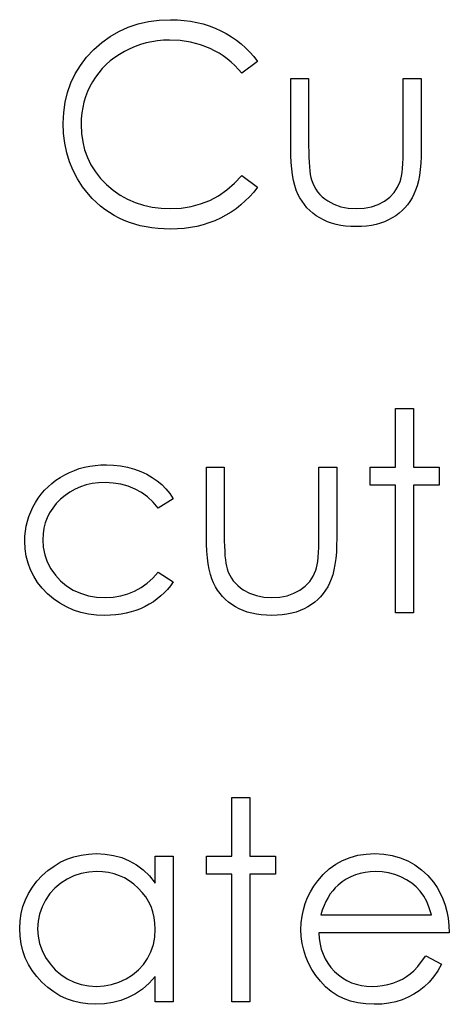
# Model space of a CAD drawing. Header units: inches. Extents: x 370 to 474, y 80 to 168.
# Tile 105 of 170: x 429.127 to 429.424, y 87.224 to 87.905. Entities that reach past the tile are written whole.
import ezdxf

# ---------------------------------------------------------------- set-up
doc = ezdxf.new("R2010")
doc.units = ezdxf.units.IN
doc.header["$LTSCALE"] = 0.5
doc.header["$MEASUREMENT"] = 0

msp = doc.modelspace()

# ---------------------------------------------------------------- linework, layer by layer
at = {"color": 7, "linetype": 'Continuous'}
for p, q in [((429.20863, 87.90253), (429.21575, 87.90413)), ((429.21575, 87.90413), (429.22323, 87.90509)), ((429.22323, 87.90509), (429.23102, 87.90543)), ((429.23102, 87.90543), (429.23102, 87.90543)), ((429.23102, 87.90543), (429.23577, 87.90531)), ((429.23577, 87.90531), (429.2404, 87.90496)), ((429.2404, 87.90496), (429.2449, 87.90435)), ((429.2449, 87.90435), (429.24929, 87.90352)), ((429.24929, 87.90352), (429.25357, 87.90247)), ((429.18925, 87.8938), (429.19538, 87.89734)), ((429.19538, 87.89734), (429.20184, 87.90026)), ((429.20184, 87.90026), (429.20863, 87.90253)), ((429.25357, 87.90247), (429.25774, 87.90115)), ((429.25774, 87.90115), (429.2618, 87.8996)), ((429.2618, 87.8996), (429.26571, 87.89783)), ((429.26571, 87.89783), (429.2695, 87.89585)), ((429.17802, 87.88475), (429.18348, 87.88961)), ((429.18348, 87.88961), (429.18925, 87.8938)), ((429.21412, 87.88933), (429.21026, 87.88823)), ((429.21802, 87.89019), (429.21412, 87.88933)), ((429.22202, 87.8908), (429.21802, 87.89019)), ((429.2261, 87.89118), (429.22202, 87.8908)), ((429.23024, 87.89129), (429.2261, 87.89118)), ((429.23775, 87.89093), (429.23024, 87.89129)), ((429.23024, 87.89129), (429.23024, 87.89129)), ((429.24493, 87.88983), (429.23775, 87.89093)), ((429.2518, 87.88801), (429.24493, 87.88983)), ((429.2695, 87.89585), (429.27311, 87.89367)), ((429.27311, 87.89367), (429.27656, 87.89129)), ((429.27656, 87.89129), (429.27982, 87.88875)), ((429.17305, 87.87942), (429.17802, 87.88475)), ((429.19922, 87.88348), (429.19574, 87.88144)), ((429.20283, 87.8853), (429.19922, 87.88348)), ((429.20651, 87.8869), (429.20283, 87.8853)), ((429.21026, 87.88823), (429.20651, 87.8869)), ((429.25837, 87.88544), (429.2518, 87.88801)), ((429.26152, 87.88389), (429.25837, 87.88544)), ((429.26456, 87.88218), (429.26152, 87.88389)), ((429.27982, 87.88875), (429.28291, 87.88599)), ((429.28291, 87.88599), (429.28584, 87.88307)), ((429.28584, 87.88307), (429.28857, 87.87992)), ((429.16877, 87.87382), (429.17305, 87.87942)), ((429.18942, 87.87686), (429.18655, 87.87432)), ((429.19248, 87.87923), (429.18942, 87.87686)), ((429.19574, 87.88144), (429.19248, 87.87923)), ((429.26745, 87.88031), (429.26456, 87.88218)), ((429.27027, 87.87826), (429.26745, 87.88031)), ((429.27295, 87.87603), (429.27027, 87.87826)), ((429.27551, 87.87363), (429.27295, 87.87603)), ((429.29114, 87.87661), (429.28032, 87.86833)), ((429.28857, 87.87992), (429.29114, 87.87661)), ((429.16513, 87.86788), (429.16877, 87.87382)), ((429.18141, 87.86874), (429.17915, 87.86568)), ((429.18387, 87.87161), (429.18141, 87.86874)), ((429.18655, 87.87432), (429.18387, 87.87161)), ((429.27797, 87.87106), (429.27551, 87.87363)), ((429.28032, 87.86833), (429.27797, 87.87106)), ((429.16218, 87.86167), (429.16513, 87.86788)), ((429.17708, 87.86247), (429.17523, 87.85913)), ((429.17915, 87.86568), (429.17708, 87.86247)), ((429.28032, 87.86833), (429.28032, 87.86833)), ((429.3141, 87.86479), (429.32647, 87.86479)), ((429.3141, 87.81668), (429.3141, 87.86479)), ((429.32647, 87.86479), (429.32647, 87.86479)), ((429.32647, 87.86479), (429.32647, 87.81809)), ((429.39183, 87.81809), (429.39183, 87.86479)), ((429.39183, 87.86479), (429.39183, 87.86479)), ((429.39183, 87.86479), (429.4042, 87.86479)), ((429.4042, 87.86479), (429.4042, 87.86479)), ((429.4042, 87.86479), (429.4042, 87.81577)), ((429.1582, 87.84834), (429.15986, 87.85516)), ((429.15986, 87.85516), (429.16218, 87.86167)), ((429.17366, 87.85568), (429.17231, 87.85215)), ((429.17523, 87.85913), (429.17366, 87.85568)), ((429.15721, 87.84122), (429.1582, 87.84834)), ((429.1712, 87.84848), (429.17035, 87.84473)), ((429.17231, 87.85215), (429.1712, 87.84848)), ((429.17035, 87.84473), (429.16974, 87.84089)), ((429.15688, 87.83379), (429.15721, 87.84122)), ((429.16935, 87.83691), (429.16924, 87.83286)), ((429.16974, 87.84089), (429.16935, 87.83691)), ((429.15715, 87.82673), (429.15688, 87.83379)), ((429.15688, 87.83379), (429.15688, 87.83379)), ((429.16924, 87.83286), (429.16924, 87.83286)), ((429.16924, 87.83286), (429.16952, 87.82676)), ((429.15798, 87.81994), (429.15715, 87.82673)), ((429.16952, 87.82676), (429.17035, 87.82093)), ((429.15933, 87.8134), (429.15798, 87.81994)), ((429.17035, 87.82093), (429.1717, 87.81536)), ((429.1717, 87.81536), (429.17363, 87.81006)), ((429.31419, 87.81152), (429.3141, 87.81668)), ((429.3141, 87.81668), (429.3141, 87.81668)), ((429.32647, 87.81809), (429.32647, 87.81809)), ((429.32647, 87.81809), (429.3265, 87.81398)), ((429.39181, 87.81362), (429.39183, 87.81809)), ((429.39183, 87.81809), (429.39183, 87.81809)), ((429.4042, 87.81577), (429.40412, 87.81077)), ((429.4042, 87.81577), (429.4042, 87.81577)), ((429.16124, 87.80713), (429.15933, 87.8134)), ((429.17363, 87.81006), (429.17609, 87.80498)), ((429.31441, 87.80669), (429.31419, 87.81152)), ((429.3265, 87.81398), (429.32658, 87.81022)), ((429.32658, 87.81022), (429.32675, 87.80677)), ((429.39156, 87.80586), (429.3917, 87.80953)), ((429.3917, 87.80953), (429.39181, 87.81362)), ((429.40412, 87.81077), (429.4039, 87.80608)), ((429.16369, 87.80111), (429.16124, 87.80713)), ((429.1667, 87.79537), (429.16369, 87.80111)), ((429.17609, 87.80498), (429.17912, 87.80017)), ((429.31479, 87.80222), (429.31441, 87.80669)), ((429.31535, 87.79805), (429.31479, 87.80222)), ((429.32675, 87.80677), (429.32697, 87.80365)), ((429.32697, 87.80365), (429.32724, 87.80089)), ((429.32724, 87.80089), (429.32757, 87.79843)), ((429.39103, 87.7997), (429.39134, 87.80258)), ((429.39134, 87.80258), (429.39156, 87.80586)), ((429.40351, 87.80169), (429.40296, 87.79766)), ((429.4039, 87.80608), (429.40351, 87.80169)), ((429.17026, 87.78988), (429.1667, 87.79537)), ((429.17912, 87.80017), (429.18268, 87.79562)), ((429.18268, 87.79562), (429.1868, 87.79134)), ((429.27521, 87.79228), (429.28032, 87.79766)), ((429.28032, 87.79766), (429.28032, 87.79766)), ((429.28032, 87.79766), (429.29114, 87.78946)), ((429.31604, 87.79424), (429.31535, 87.79805)), ((429.31689, 87.79073), (429.31604, 87.79424)), ((429.32757, 87.79843), (429.32796, 87.79634)), ((429.32796, 87.79634), (429.32843, 87.79454)), ((429.32843, 87.79454), (429.32843, 87.79454)), ((429.32843, 87.79454), (429.32926, 87.79231)), ((429.38979, 87.79355), (429.39026, 87.79521)), ((429.39026, 87.79521), (429.39067, 87.79725)), ((429.39067, 87.79725), (429.39103, 87.7997)), ((429.40227, 87.79391), (429.40141, 87.79051)), ((429.40296, 87.79766), (429.40227, 87.79391)), ((429.17435, 87.78466), (429.17026, 87.78988)), ((429.1868, 87.79134), (429.19132, 87.78745)), ((429.19132, 87.78745), (429.19615, 87.78405)), ((429.26411, 87.78367), (429.26983, 87.78761)), ((429.26983, 87.78761), (429.27521, 87.79228)), ((429.29114, 87.78946), (429.28849, 87.78612)), ((429.29114, 87.78946), (429.29114, 87.78946)), ((429.31791, 87.78759), (429.31689, 87.79073)), ((429.31907, 87.78477), (429.31791, 87.78759)), ((429.32926, 87.79231), (429.33022, 87.79018)), ((429.33022, 87.79018), (429.33138, 87.78819)), ((429.33138, 87.78819), (429.33268, 87.78632)), ((429.38551, 87.7859), (429.38797, 87.78952)), ((429.38797, 87.78952), (429.38979, 87.79355)), ((429.38979, 87.79355), (429.38979, 87.79355)), ((429.40039, 87.78742), (429.39923, 87.78463)), ((429.40141, 87.79051), (429.40039, 87.78742)), ((429.177, 87.78173), (429.17435, 87.78466)), ((429.17435, 87.78466), (429.17435, 87.78466)), ((429.17979, 87.779), (429.177, 87.78173)), ((429.19615, 87.78405), (429.20126, 87.78121)), ((429.20126, 87.78121), (429.20664, 87.77886)), ((429.2518, 87.77793), (429.25812, 87.78044)), ((429.25812, 87.78044), (429.26411, 87.78367)), ((429.28567, 87.78295), (429.28272, 87.78)), ((429.28849, 87.78612), (429.28567, 87.78295)), ((429.3204, 87.7822), (429.31907, 87.78477)), ((429.32189, 87.77978), (429.3204, 87.7822)), ((429.33268, 87.78632), (429.33417, 87.78455)), ((429.33417, 87.78455), (429.33583, 87.78292)), ((429.33583, 87.78292), (429.33762, 87.7814)), ((429.33762, 87.7814), (429.33961, 87.78002)), ((429.37878, 87.77989), (429.38245, 87.78267)), ((429.38245, 87.78267), (429.38551, 87.7859)), ((429.39791, 87.78209), (429.39644, 87.77969)), ((429.39923, 87.78463), (429.39791, 87.78209)), ((429.18268, 87.77646), (429.17979, 87.779)), ((429.18569, 87.77412), (429.18268, 87.77646)), ((429.18884, 87.77196), (429.18569, 87.77412)), ((429.20664, 87.77886), (429.21233, 87.77704)), ((429.21233, 87.77704), (429.21829, 87.77575)), ((429.21829, 87.77575), (429.22456, 87.77494)), ((429.22456, 87.77494), (429.2311, 87.7747)), ((429.2311, 87.7747), (429.2383, 87.77506)), ((429.2311, 87.7747), (429.2311, 87.7747)), ((429.2383, 87.77506), (429.24521, 87.77613)), ((429.24521, 87.77613), (429.2518, 87.77793)), ((429.27631, 87.77464), (429.27286, 87.77227)), ((429.2796, 87.77724), (429.27631, 87.77464)), ((429.28272, 87.78), (429.2796, 87.77724)), ((429.32352, 87.77748), (429.32189, 87.77978)), ((429.32531, 87.77533), (429.32352, 87.77748)), ((429.32727, 87.77334), (429.32531, 87.77533)), ((429.33961, 87.78002), (429.34394, 87.7777)), ((429.34394, 87.7777), (429.34869, 87.77602)), ((429.34869, 87.77602), (429.35382, 87.77503)), ((429.35382, 87.77503), (429.35935, 87.7747)), ((429.35935, 87.7747), (429.36487, 87.77503)), ((429.35935, 87.7747), (429.35935, 87.7747)), ((429.36487, 87.77503), (429.36994, 87.77599)), ((429.36994, 87.77599), (429.37458, 87.77762)), ((429.37458, 87.77762), (429.37878, 87.77989)), ((429.39302, 87.7753), (429.39106, 87.77332)), ((429.39479, 87.77743), (429.39302, 87.7753)), ((429.39644, 87.77969), (429.39479, 87.77743)), ((429.1921, 87.76998), (429.18884, 87.77196)), ((429.19546, 87.76818), (429.1921, 87.76998)), ((429.19897, 87.76658), (429.19546, 87.76818)), ((429.20259, 87.76517), (429.19897, 87.76658)), ((429.26549, 87.7681), (429.2616, 87.76633)), ((429.26925, 87.77009), (429.26549, 87.7681)), ((429.27286, 87.77227), (429.26925, 87.77009)), ((429.3294, 87.77149), (429.32727, 87.77334)), ((429.33169, 87.76978), (429.3294, 87.77149)), ((429.33412, 87.76824), (429.33169, 87.76978)), ((429.33671, 87.76686), (429.33412, 87.76824)), ((429.33947, 87.76564), (429.33671, 87.76686)), ((429.3817, 87.76686), (429.37897, 87.76564)), ((429.38427, 87.76824), (429.3817, 87.76686)), ((429.3867, 87.76978), (429.38427, 87.76824)), ((429.38896, 87.77149), (429.3867, 87.76978)), ((429.39106, 87.77332), (429.38896, 87.77149)), ((429.20631, 87.76396), (429.20259, 87.76517)), ((429.21015, 87.76291), (429.20631, 87.76396)), ((429.21412, 87.76208), (429.21015, 87.76291)), ((429.21821, 87.76142), (429.21412, 87.76208)), ((429.22241, 87.76095), (429.21821, 87.76142)), ((429.22674, 87.76065), (429.22241, 87.76095)), ((429.23118, 87.76056), (429.22674, 87.76065)), ((429.23588, 87.76067), (429.23118, 87.76056)), ((429.23118, 87.76056), (429.23118, 87.76056)), ((429.24043, 87.76103), (429.23588, 87.76067)), ((429.2449, 87.76161), (429.24043, 87.76103)), ((429.24924, 87.76244), (429.2449, 87.76161)), ((429.25349, 87.76352), (429.24924, 87.76244)), ((429.2576, 87.76481), (429.25349, 87.76352)), ((429.2616, 87.76633), (429.2576, 87.76481)), ((429.34237, 87.76465), (429.33947, 87.76564)), ((429.34543, 87.76382), (429.34237, 87.76465)), ((429.34866, 87.76316), (429.34543, 87.76382)), ((429.35203, 87.76269), (429.34866, 87.76316)), ((429.35556, 87.76241), (429.35203, 87.76269)), ((429.35923, 87.76233), (429.35556, 87.76241)), ((429.36293, 87.76241), (429.35923, 87.76233)), ((429.35923, 87.76233), (429.35923, 87.76233)), ((429.36644, 87.76269), (429.36293, 87.76241)), ((429.36981, 87.76316), (429.36644, 87.76269)), ((429.37304, 87.76382), (429.36981, 87.76316)), ((429.37607, 87.76465), (429.37304, 87.76382)), ((429.37897, 87.76564), (429.37607, 87.76465)), ((429.38653, 87.6364), (429.3989, 87.6364)), ((429.38653, 87.59576), (429.38653, 87.6364)), ((429.3989, 87.6364), (429.3989, 87.6364)), ((429.3989, 87.6364), (429.3989, 87.59576)), ((429.17159, 87.59579), (429.17523, 87.59656)), ((429.17523, 87.59656), (429.17896, 87.59709)), ((429.17896, 87.59709), (429.18279, 87.59742)), ((429.18279, 87.59742), (429.18674, 87.59753)), ((429.18674, 87.59753), (429.18674, 87.59753)), ((429.18674, 87.59753), (429.19168, 87.59734)), ((429.19168, 87.59734), (429.19657, 87.59676)), ((429.19657, 87.59676), (429.20134, 87.59582)), ((429.15483, 87.58878), (429.15795, 87.5906)), ((429.15795, 87.5906), (429.16121, 87.59223)), ((429.16121, 87.59223), (429.16458, 87.59364)), ((429.16458, 87.59364), (429.16803, 87.59483)), ((429.16803, 87.59483), (429.17159, 87.59579)), ((429.20134, 87.59582), (429.20604, 87.59447)), ((429.20604, 87.59447), (429.21051, 87.59281)), ((429.21051, 87.59281), (429.21465, 87.59093)), ((429.21465, 87.59093), (429.2184, 87.58881)), ((429.25581, 87.59576), (429.26817, 87.59576)), ((429.25581, 87.54765), (429.25581, 87.59576)), ((429.26817, 87.59576), (429.26817, 87.59576)), ((429.26817, 87.59576), (429.26817, 87.54906)), ((429.33354, 87.54906), (429.33354, 87.59576)), ((429.33354, 87.59576), (429.33354, 87.59576)), ((429.33354, 87.59576), (429.3459, 87.59576)), ((429.3459, 87.59576), (429.3459, 87.59576)), ((429.3459, 87.59576), (429.3459, 87.54674)), ((429.36887, 87.5834), (429.36887, 87.59576)), ((429.36887, 87.59576), (429.36887, 87.59576)), ((429.36887, 87.59576), (429.38653, 87.59576)), ((429.38653, 87.59576), (429.38653, 87.59576)), ((429.3989, 87.59576), (429.3989, 87.59576)), ((429.3989, 87.59576), (429.41657, 87.59576)), ((429.41657, 87.59576), (429.41657, 87.59576)), ((429.41657, 87.59576), (429.41657, 87.5834)), ((429.14647, 87.58232), (429.14906, 87.58464)), ((429.14906, 87.58464), (429.15185, 87.58679)), ((429.15185, 87.58679), (429.15483, 87.58878)), ((429.1728, 87.58354), (429.16886, 87.58229)), ((429.17694, 87.58445), (429.1728, 87.58354)), ((429.1813, 87.58497), (429.17694, 87.58445)), ((429.18583, 87.58516), (429.1813, 87.58497)), ((429.19149, 87.58489), (429.18583, 87.58516)), ((429.18583, 87.58516), (429.18583, 87.58516)), ((429.19682, 87.58406), (429.19149, 87.58489)), ((429.20187, 87.58268), (429.19682, 87.58406)), ((429.20662, 87.58075), (429.20187, 87.58268)), ((429.2184, 87.58881), (429.22183, 87.58646)), ((429.22183, 87.58646), (429.22495, 87.58384)), ((429.22495, 87.58384), (429.22782, 87.58089)), ((429.38653, 87.5834), (429.36887, 87.5834)), ((429.36887, 87.5834), (429.36887, 87.5834)), ((429.38653, 87.49507), (429.38653, 87.5834)), ((429.38653, 87.5834), (429.38653, 87.5834)), ((429.41657, 87.5834), (429.3989, 87.5834)), ((429.3989, 87.5834), (429.3989, 87.5834)), ((429.3989, 87.5834), (429.3989, 87.49507)), ((429.41657, 87.5834), (429.41657, 87.5834)), ((429.13965, 87.57434), (429.14175, 87.57716)), ((429.14175, 87.57716), (429.14401, 87.57984)), ((429.14401, 87.57984), (429.14647, 87.58232)), ((429.15817, 87.57636), (429.155, 87.57365)), ((429.16154, 87.57868), (429.15817, 87.57636)), ((429.1651, 87.58067), (429.16154, 87.57868)), ((429.16886, 87.58229), (429.1651, 87.58067)), ((429.21103, 87.57826), (429.20662, 87.58075)), ((429.21515, 87.57523), (429.21103, 87.57826)), ((429.22782, 87.58089), (429.23047, 87.57757)), ((429.23047, 87.57757), (429.23284, 87.57393)), ((429.13601, 87.56822), (429.13772, 87.57134)), ((429.13772, 87.57134), (429.13965, 87.57434)), ((429.15213, 87.5707), (429.14964, 87.56758)), ((429.155, 87.57365), (429.15213, 87.5707)), ((429.21898, 87.57164), (429.21515, 87.57523)), ((429.22249, 87.5675), (429.21898, 87.57164)), ((429.23284, 87.57393), (429.22249, 87.5675)), ((429.13325, 87.56178), (429.13452, 87.56504)), ((429.13452, 87.56504), (429.13601, 87.56822)), ((429.14752, 87.56432), (429.14581, 87.5609)), ((429.14964, 87.56758), (429.14752, 87.56432)), ((429.22249, 87.5675), (429.22249, 87.5675)), ((429.1314, 87.5551), (429.13223, 87.55847)), ((429.13223, 87.55847), (429.13325, 87.56178)), ((429.14445, 87.55734), (429.14352, 87.55361)), ((429.14581, 87.5609), (429.14445, 87.55734)), ((429.13049, 87.54815), (429.13085, 87.55165)), ((429.13085, 87.55165), (429.1314, 87.5551)), ((429.14294, 87.54972), (429.14274, 87.54569)), ((429.14352, 87.55361), (429.14294, 87.54972)), ((429.26817, 87.54906), (429.26817, 87.54906)), ((429.26817, 87.54906), (429.2682, 87.54495)), ((429.33351, 87.54459), (429.33354, 87.54906)), ((429.33354, 87.54906), (429.33354, 87.54906)), ((429.13038, 87.54459), (429.13049, 87.54815)), ((429.13062, 87.53934), (429.13038, 87.54459)), ((429.13038, 87.54459), (429.13038, 87.54459)), ((429.14274, 87.54569), (429.14274, 87.54569)), ((429.14274, 87.54569), (429.1431, 87.54042)), ((429.25589, 87.54249), (429.25581, 87.54765)), ((429.25581, 87.54765), (429.25581, 87.54765)), ((429.25611, 87.53766), (429.25589, 87.54249)), ((429.2682, 87.54495), (429.26828, 87.54119)), ((429.3334, 87.5405), (429.33351, 87.54459)), ((429.3459, 87.54674), (429.34582, 87.54174)), ((429.3459, 87.54674), (429.3459, 87.54674)), ((429.13137, 87.53429), (429.13062, 87.53934)), ((429.1431, 87.54042), (429.14415, 87.53531)), ((429.14415, 87.53531), (429.14592, 87.53034)), ((429.2565, 87.53319), (429.25611, 87.53766)), ((429.26828, 87.54119), (429.26845, 87.53774)), ((429.26845, 87.53774), (429.26867, 87.53462)), ((429.33304, 87.53355), (429.33326, 87.53683)), ((429.33326, 87.53683), (429.3334, 87.5405)), ((429.3456, 87.53705), (429.34521, 87.53266)), ((429.34582, 87.54174), (429.3456, 87.53705)), ((429.13258, 87.52946), (429.13137, 87.53429)), ((429.13432, 87.5248), (429.13258, 87.52946)), ((429.14592, 87.53034), (429.14837, 87.52554)), ((429.25705, 87.52902), (429.2565, 87.53319)), ((429.25774, 87.52521), (429.25705, 87.52902)), ((429.26867, 87.53462), (429.26894, 87.53186)), ((429.26894, 87.53186), (429.26928, 87.52941)), ((429.26928, 87.52941), (429.26966, 87.52731)), ((429.33196, 87.52618), (429.33238, 87.52822)), ((429.33238, 87.52822), (429.33274, 87.53068)), ((429.33274, 87.53068), (429.33304, 87.53355)), ((429.34466, 87.52863), (429.34397, 87.52488)), ((429.34521, 87.53266), (429.34466, 87.52863)), ((429.13653, 87.52035), (429.13432, 87.5248)), ((429.14837, 87.52554), (429.15147, 87.5211)), ((429.21882, 87.51919), (429.22249, 87.52333)), ((429.22249, 87.52333), (429.22249, 87.52333)), ((429.22249, 87.52333), (429.23284, 87.51654)), ((429.25859, 87.5217), (429.25774, 87.52521)), ((429.25961, 87.51856), (429.25859, 87.5217)), ((429.26966, 87.52731), (429.27013, 87.52551)), ((429.27013, 87.52551), (429.27013, 87.52551)), ((429.27013, 87.52551), (429.27096, 87.52328)), ((429.27096, 87.52328), (429.27193, 87.52115)), ((429.32967, 87.52049), (429.33149, 87.52452)), ((429.33149, 87.52452), (429.33196, 87.52618)), ((429.33149, 87.52452), (429.33149, 87.52452)), ((429.34311, 87.52148), (429.34209, 87.51839)), ((429.34397, 87.52488), (429.34311, 87.52148)), ((429.13924, 87.51613), (429.13653, 87.52035)), ((429.14241, 87.51207), (429.13924, 87.51613)), ((429.15147, 87.5211), (429.15508, 87.51715)), ((429.15508, 87.51715), (429.15919, 87.51376)), ((429.2107, 87.51257), (429.21487, 87.5156)), ((429.21487, 87.5156), (429.21882, 87.51919)), ((429.23284, 87.51654), (429.23096, 87.51387)), ((429.23284, 87.51654), (429.23284, 87.51654)), ((429.26077, 87.51574), (429.25961, 87.51856)), ((429.2621, 87.51318), (429.26077, 87.51574)), ((429.27193, 87.52115), (429.27309, 87.51917)), ((429.27309, 87.51917), (429.27438, 87.51729)), ((429.27438, 87.51729), (429.27587, 87.51552)), ((429.27587, 87.51552), (429.27753, 87.51389)), ((429.32415, 87.51364), (429.32721, 87.51687)), ((429.32721, 87.51687), (429.32967, 87.52049)), ((429.34093, 87.5156), (429.33961, 87.51306)), ((429.34209, 87.51839), (429.34093, 87.5156)), ((429.14611, 87.50823), (429.14241, 87.51207)), ((429.15017, 87.50473), (429.14611, 87.50823)), ((429.15919, 87.51376), (429.16386, 87.51088)), ((429.16386, 87.51088), (429.16894, 87.50859)), ((429.16894, 87.50859), (429.17429, 87.50696)), ((429.1966, 87.50677), (429.20154, 87.50815)), ((429.20154, 87.50815), (429.20626, 87.51008)), ((429.20626, 87.51008), (429.2107, 87.51257)), ((429.22671, 87.50895), (429.22437, 87.50674)), ((429.22892, 87.51133), (429.22671, 87.50895)), ((429.23096, 87.51387), (429.22892, 87.51133)), ((429.26359, 87.51075), (429.2621, 87.51318)), ((429.26522, 87.50846), (429.26359, 87.51075)), ((429.26701, 87.5063), (429.26522, 87.50846)), ((429.27753, 87.51389), (429.27932, 87.51237)), ((429.27932, 87.51237), (429.28131, 87.51099)), ((429.28131, 87.51099), (429.28564, 87.50868)), ((429.28564, 87.50868), (429.29039, 87.50699)), ((429.31165, 87.50696), (429.31628, 87.50859)), ((429.31628, 87.50859), (429.32048, 87.51086)), ((429.32048, 87.51086), (429.32415, 87.51364)), ((429.33649, 87.5084), (429.33472, 87.50627)), ((429.33815, 87.51066), (429.33649, 87.5084)), ((429.33961, 87.51306), (429.33815, 87.51066)), ((429.15447, 87.50169), (429.15017, 87.50473)), ((429.15906, 87.49913), (429.15447, 87.50169)), ((429.17429, 87.50696), (429.17995, 87.506)), ((429.17995, 87.506), (429.18591, 87.50567)), ((429.18591, 87.50567), (429.19138, 87.50594)), ((429.18591, 87.50567), (429.18591, 87.50567)), ((429.19138, 87.50594), (429.1966, 87.50677)), ((429.21639, 87.501), (429.21343, 87.4994)), ((429.2192, 87.50277), (429.21639, 87.501)), ((429.22188, 87.50467), (429.2192, 87.50277)), ((429.22437, 87.50674), (429.22188, 87.50467)), ((429.26897, 87.50431), (429.26701, 87.5063)), ((429.2711, 87.50247), (429.26897, 87.50431)), ((429.27339, 87.50075), (429.2711, 87.50247)), ((429.29039, 87.50699), (429.29553, 87.506)), ((429.29553, 87.506), (429.30105, 87.50567)), ((429.30105, 87.50567), (429.30657, 87.506)), ((429.30105, 87.50567), (429.30105, 87.50567)), ((429.30657, 87.506), (429.31165, 87.50696)), ((429.33067, 87.50247), (429.3284, 87.50075)), ((429.33276, 87.50429), (429.33067, 87.50247)), ((429.33472, 87.50627), (429.33276, 87.50429)), ((429.16389, 87.49703), (429.15906, 87.49913)), ((429.16897, 87.4954), (429.16389, 87.49703)), ((429.17429, 87.49424), (429.16897, 87.4954)), ((429.17987, 87.49352), (429.17429, 87.49424)), ((429.19693, 87.49416), (429.19328, 87.49369)), ((429.20043, 87.49482), (429.19693, 87.49416)), ((429.20386, 87.49567), (429.20043, 87.49482)), ((429.20714, 87.49672), (429.20386, 87.49567)), ((429.21034, 87.49797), (429.20714, 87.49672)), ((429.21343, 87.4994), (429.21034, 87.49797)), ((429.27582, 87.49921), (429.27339, 87.50075)), ((429.27841, 87.49783), (429.27582, 87.49921)), ((429.28117, 87.49661), (429.27841, 87.49783)), ((429.28407, 87.49562), (429.28117, 87.49661)), ((429.28714, 87.49479), (429.28407, 87.49562)), ((429.29036, 87.49413), (429.28714, 87.49479)), ((429.29373, 87.49366), (429.29036, 87.49413)), ((429.31151, 87.49413), (429.30814, 87.49366)), ((429.31474, 87.49479), (429.31151, 87.49413)), ((429.31777, 87.49562), (429.31474, 87.49479)), ((429.32067, 87.49661), (429.31777, 87.49562)), ((429.32341, 87.49783), (429.32067, 87.49661)), ((429.32597, 87.49921), (429.32341, 87.49783)), ((429.3284, 87.50075), (429.32597, 87.49921)), ((429.3989, 87.49507), (429.38653, 87.49507)), ((429.38653, 87.49507), (429.38653, 87.49507)), ((429.3989, 87.49507), (429.3989, 87.49507)), ((429.18572, 87.4933), (429.17987, 87.49352)), ((429.18956, 87.49338), (429.18572, 87.4933)), ((429.18572, 87.4933), (429.18572, 87.4933)), ((429.19328, 87.49369), (429.18956, 87.49338)), ((429.29727, 87.49338), (429.29373, 87.49366)), ((429.30094, 87.4933), (429.29727, 87.49338)), ((429.30464, 87.49338), (429.30094, 87.4933)), ((429.30094, 87.4933), (429.30094, 87.4933)), ((429.30814, 87.49366), (429.30464, 87.49338)), ((429.27347, 87.36737), (429.28584, 87.36737)), ((429.27347, 87.32674), (429.27347, 87.36737)), ((429.28584, 87.36737), (429.28584, 87.36737)), ((429.28584, 87.36737), (429.28584, 87.32674)), ((429.15489, 87.32257), (429.15947, 87.32469)), ((429.15947, 87.32469), (429.16425, 87.32638)), ((429.16425, 87.32638), (429.16921, 87.32756)), ((429.16921, 87.32756), (429.17438, 87.32825)), ((429.17438, 87.32825), (429.17973, 87.3285)), ((429.17973, 87.3285), (429.17973, 87.3285)), ((429.17973, 87.3285), (429.18589, 87.3282)), ((429.18589, 87.3282), (429.19174, 87.32729)), ((429.19174, 87.32729), (429.19729, 87.32574)), ((429.19729, 87.32574), (429.20253, 87.32362)), ((429.22047, 87.3081), (429.22047, 87.32674)), ((429.22047, 87.32674), (429.22047, 87.32674)), ((429.22047, 87.32674), (429.23284, 87.32674)), ((429.23284, 87.32674), (429.23284, 87.22604)), ((429.25581, 87.31437), (429.25581, 87.32674)), ((429.25581, 87.32674), (429.25581, 87.32674)), ((429.25581, 87.32674), (429.27347, 87.32674)), ((429.27347, 87.32674), (429.27347, 87.32674)), ((429.28584, 87.32674), (429.28584, 87.32674)), ((429.28584, 87.32674), (429.3035, 87.32674)), ((429.3035, 87.32674), (429.3035, 87.32674)), ((429.3035, 87.32674), (429.3035, 87.31437)), ((429.34518, 87.32116), (429.34996, 87.32381)), ((429.34996, 87.32381), (429.35504, 87.32585)), ((429.35504, 87.32585), (429.36042, 87.32734)), ((429.36042, 87.32734), (429.36611, 87.3282)), ((429.36611, 87.3282), (429.37213, 87.3285)), ((429.37213, 87.3285), (429.37213, 87.3285)), ((429.37213, 87.3285), (429.37831, 87.3282)), ((429.37831, 87.3282), (429.38419, 87.32726)), ((429.38419, 87.32726), (429.38974, 87.32571)), ((429.38974, 87.32571), (429.39495, 87.32356)), ((429.14633, 87.31685), (429.15053, 87.31994)), ((429.15053, 87.31994), (429.15489, 87.32257)), ((429.20253, 87.32362), (429.20747, 87.32083)), ((429.20747, 87.32083), (429.21214, 87.3173)), ((429.21214, 87.3173), (429.21644, 87.31307)), ((429.3366, 87.31412), (429.34074, 87.31796)), ((429.34074, 87.31796), (429.34518, 87.32116)), ((429.39495, 87.32356), (429.39987, 87.32077)), ((429.39987, 87.32077), (429.40445, 87.31735)), ((429.40445, 87.31735), (429.40873, 87.31332)), ((429.13871, 87.3094), (429.14236, 87.31329)), ((429.14236, 87.31329), (429.14633, 87.31685)), ((429.15955, 87.31095), (429.15514, 87.3081)), ((429.16433, 87.31321), (429.15955, 87.31095)), ((429.1693, 87.31484), (429.16433, 87.31321)), ((429.17449, 87.3158), (429.1693, 87.31484)), ((429.1799, 87.31614), (429.17449, 87.3158)), ((429.18409, 87.31597), (429.1799, 87.31614)), ((429.18812, 87.31542), (429.18409, 87.31597)), ((429.19199, 87.31453), (429.18812, 87.31542)), ((429.19569, 87.31326), (429.19199, 87.31453)), ((429.19919, 87.31166), (429.19569, 87.31326)), ((429.20256, 87.3097), (429.19919, 87.31166)), ((429.21644, 87.31307), (429.22047, 87.3081)), ((429.27347, 87.31437), (429.25581, 87.31437)), ((429.25581, 87.31437), (429.25581, 87.31437)), ((429.27347, 87.22604), (429.27347, 87.31437)), ((429.27347, 87.31437), (429.27347, 87.31437)), ((429.3035, 87.31437), (429.28584, 87.31437)), ((429.28584, 87.31437), (429.28584, 87.31437)), ((429.28584, 87.31437), (429.28584, 87.22604)), ((429.3035, 87.31437), (429.3035, 87.31437)), ((429.33276, 87.30973), (429.3366, 87.31412)), ((429.3525, 87.31084), (429.3496, 87.3089)), ((429.35554, 87.31244), (429.3525, 87.31084)), ((429.35874, 87.31379), (429.35554, 87.31244)), ((429.36202, 87.31481), (429.35874, 87.31379)), ((429.36547, 87.31556), (429.36202, 87.31481)), ((429.36906, 87.316), (429.36547, 87.31556)), ((429.37276, 87.31614), (429.36906, 87.316)), ((429.37729, 87.31591), (429.37276, 87.31614)), ((429.37276, 87.31614), (429.37276, 87.31614)), ((429.3817, 87.3152), (429.37729, 87.31591)), ((429.38604, 87.31404), (429.3817, 87.3152)), ((429.39023, 87.31238), (429.38604, 87.31404)), ((429.39418, 87.31037), (429.39023, 87.31238)), ((429.39771, 87.30805), (429.39418, 87.31037)), ((429.40873, 87.31332), (429.41267, 87.30868)), ((429.13292, 87.30101), (429.13557, 87.30529)), ((429.13557, 87.30529), (429.13871, 87.3094)), ((429.15119, 87.30471), (429.14771, 87.30082)), ((429.15514, 87.3081), (429.15119, 87.30471)), ((429.20573, 87.30736), (429.20256, 87.3097)), ((429.20874, 87.30468), (429.20573, 87.30736)), ((429.2115, 87.30173), (429.20874, 87.30468)), ((429.22047, 87.3081), (429.22047, 87.3081)), ((429.32768, 87.30209), (429.33006, 87.30598)), ((429.33006, 87.30598), (429.33276, 87.30973)), ((429.33276, 87.30973), (429.33276, 87.30973)), ((429.34488, 87.30487), (429.34309, 87.30283)), ((429.34681, 87.3067), (429.34488, 87.30487)), ((429.3496, 87.3089), (429.34681, 87.3067)), ((429.34681, 87.3067), (429.34681, 87.3067)), ((429.40086, 87.30543), (429.39771, 87.30805)), ((429.40357, 87.3025), (429.40086, 87.30543)), ((429.41267, 87.30868), (429.41267, 87.30868)), ((429.41267, 87.30868), (429.41521, 87.30507)), ((429.41521, 87.30507), (429.41739, 87.30126)), ((429.13074, 87.29654), (429.13292, 87.30101)), ((429.14771, 87.30082), (429.1447, 87.29637)), ((429.21388, 87.29861), (429.2115, 87.30173)), ((429.21589, 87.2953), (429.21388, 87.29861)), ((429.32407, 87.29394), (429.3257, 87.29808)), ((429.3257, 87.29808), (429.32768, 87.30209)), ((429.33986, 87.29814), (429.33842, 87.29543)), ((429.3414, 87.3006), (429.33986, 87.29814)), ((429.34309, 87.30283), (429.3414, 87.3006)), ((429.40594, 87.29919), (429.40357, 87.3025)), ((429.40801, 87.29535), (429.40594, 87.29919)), ((429.41739, 87.30126), (429.41927, 87.2972)), ((429.41927, 87.2972), (429.42079, 87.29295)), ((429.12781, 87.28699), (429.12902, 87.29184)), ((429.12902, 87.29184), (429.13074, 87.29654)), ((429.1423, 87.29162), (429.14059, 87.28671)), ((429.1447, 87.29637), (429.1423, 87.29162)), ((429.21755, 87.29182), (429.21589, 87.2953)), ((429.21882, 87.28817), (429.21755, 87.29182)), ((429.3228, 87.28966), (429.32407, 87.29394)), ((429.3371, 87.29253), (429.33591, 87.28944)), ((429.33842, 87.29543), (429.3371, 87.29253)), ((429.4098, 87.29099), (429.40801, 87.29535)), ((429.41127, 87.2861), (429.4098, 87.29099)), ((429.42079, 87.29295), (429.422, 87.28848)), ((429.12709, 87.28191), (429.12781, 87.28699)), ((429.14059, 87.28671), (429.13954, 87.28169)), ((429.21973, 87.28434), (429.21882, 87.28817)), ((429.22028, 87.28033), (429.21973, 87.28434)), ((429.32136, 87.28075), (429.32189, 87.28528)), ((429.32189, 87.28528), (429.3228, 87.28966)), ((429.33591, 87.28944), (429.33483, 87.2861)), ((429.33483, 87.2861), (429.33483, 87.2861)), ((429.33483, 87.2861), (429.41127, 87.2861)), ((429.422, 87.28848), (429.42289, 87.28378)), ((429.42289, 87.28378), (429.42341, 87.27887)), ((429.12684, 87.27666), (429.12709, 87.28191)), ((429.12709, 87.27131), (429.12684, 87.27666)), ((429.12684, 87.27666), (429.12684, 87.27666)), ((429.13954, 87.28169), (429.13921, 87.27653)), ((429.13921, 87.27653), (429.13921, 87.27653)), ((429.13921, 87.27653), (429.13957, 87.27139)), ((429.22014, 87.2707), (429.22047, 87.27617)), ((429.22047, 87.27617), (429.22028, 87.28033)), ((429.22047, 87.27617), (429.22047, 87.27617)), ((429.32117, 87.27611), (429.32136, 87.28075)), ((429.42341, 87.27887), (429.42363, 87.27374)), ((429.12781, 87.26615), (429.12709, 87.27131)), ((429.13957, 87.27139), (429.14059, 87.26637)), ((429.21918, 87.26554), (429.22014, 87.2707)), ((429.32139, 87.27117), (429.32117, 87.27611)), ((429.32117, 87.27611), (429.32117, 87.27611)), ((429.322, 87.26634), (429.32139, 87.27117)), ((429.42363, 87.27374), (429.33354, 87.27374)), ((429.33354, 87.27374), (429.33354, 87.27374)), ((429.33354, 87.27374), (429.33378, 87.26976)), ((429.33378, 87.26976), (429.33434, 87.26595)), ((429.42363, 87.27374), (429.42363, 87.27374)), ((429.129, 87.26121), (429.12781, 87.26615)), ((429.14059, 87.26637), (429.14233, 87.26145)), ((429.21752, 87.26063), (429.21918, 87.26554)), ((429.32305, 87.26167), (429.322, 87.26634)), ((429.33434, 87.26595), (429.33522, 87.26234)), ((429.13068, 87.25646), (429.129, 87.26121)), ((429.13286, 87.2519), (429.13068, 87.25646)), ((429.14233, 87.26145), (429.14476, 87.25665)), ((429.14476, 87.25665), (429.14779, 87.25218)), ((429.21233, 87.25179), (429.21523, 87.25602)), ((429.21523, 87.25602), (429.21752, 87.26063)), ((429.32454, 87.25712), (429.32305, 87.26167)), ((429.32641, 87.25268), (429.32454, 87.25712)), ((429.33522, 87.26234), (429.33643, 87.25891)), ((429.33643, 87.25891), (429.33793, 87.25568)), ((429.33793, 87.25568), (429.33975, 87.25262)), ((429.40453, 87.25378), (429.40735, 87.25784)), ((429.40735, 87.25784), (429.41833, 87.25207)), ((429.13548, 87.24757), (429.13286, 87.2519)), ((429.14779, 87.25218), (429.15127, 87.24823)), ((429.20891, 87.24801), (429.21233, 87.25179)), ((429.32871, 87.24837), (429.32641, 87.25268)), ((429.33975, 87.25262), (429.3419, 87.24975)), ((429.3419, 87.24975), (429.34436, 87.24704)), ((429.39918, 87.24749), (429.4018, 87.25036)), ((429.4018, 87.25036), (429.40453, 87.25378)), ((429.41833, 87.25207), (429.41563, 87.24746)), ((429.41833, 87.25207), (429.41833, 87.25207)), ((429.1386, 87.24346), (429.13548, 87.24757)), ((429.14222, 87.23954), (429.1386, 87.24346)), ((429.15127, 87.24823), (429.15525, 87.24481)), ((429.15525, 87.24481), (429.15969, 87.24191)), ((429.20032, 87.24186), (429.20488, 87.2447)), ((429.20488, 87.2447), (429.20891, 87.24801)), ((429.22047, 87.24346), (429.21619, 87.23882)), ((429.22047, 87.22604), (429.22047, 87.24346)), ((429.22047, 87.24346), (429.22047, 87.24346)), ((429.33144, 87.2442), (429.32871, 87.24837)), ((429.33459, 87.24017), (429.33144, 87.2442)), ((429.34436, 87.24704), (429.34706, 87.24462)), ((429.34706, 87.24462), (429.3499, 87.24249)), ((429.3499, 87.24249), (429.35291, 87.2407)), ((429.39123, 87.24175), (429.39407, 87.2434)), ((429.39407, 87.2434), (429.39666, 87.24525)), ((429.39666, 87.24525), (429.39918, 87.24749)), ((429.41273, 87.24332), (429.40964, 87.23962)), ((429.41563, 87.24746), (429.41273, 87.24332)), ((429.14617, 87.23595), (429.14222, 87.23954)), ((429.15031, 87.23286), (429.14617, 87.23595)), ((429.15969, 87.24191), (429.16447, 87.23959)), ((429.16447, 87.23959), (429.16941, 87.23796)), ((429.16941, 87.23796), (429.17451, 87.23697)), ((429.17451, 87.23697), (429.17979, 87.23664)), ((429.17979, 87.23664), (429.18514, 87.23697)), ((429.17979, 87.23664), (429.17979, 87.23664)), ((429.18514, 87.23697), (429.19036, 87.23794)), ((429.19036, 87.23794), (429.19541, 87.23956)), ((429.19541, 87.23956), (429.20032, 87.24186)), ((429.21619, 87.23882), (429.2117, 87.23484)), ((429.33809, 87.23645), (429.33459, 87.24017)), ((429.34196, 87.23322), (429.33809, 87.23645)), ((429.35291, 87.2407), (429.35609, 87.23923)), ((429.35609, 87.23923), (429.3594, 87.2381)), ((429.3594, 87.2381), (429.36288, 87.2373)), ((429.36288, 87.2373), (429.36649, 87.2368)), ((429.36649, 87.2368), (429.37028, 87.23664)), ((429.37028, 87.23664), (429.37397, 87.23678)), ((429.37028, 87.23664), (429.37028, 87.23664)), ((429.37397, 87.23678), (429.37759, 87.23722)), ((429.37759, 87.23722), (429.38118, 87.23796)), ((429.38118, 87.23796), (429.38471, 87.23898)), ((429.38471, 87.23898), (429.38811, 87.24025)), ((429.38811, 87.24025), (429.39123, 87.24175)), ((429.40633, 87.23642), (429.40282, 87.23363)), ((429.40964, 87.23962), (429.40633, 87.23642)), ((429.15467, 87.23023), (429.15031, 87.23286)), ((429.15919, 87.22808), (429.15467, 87.23023)), ((429.20187, 87.22888), (429.1966, 87.22687)), ((429.20689, 87.23153), (429.20187, 87.22888)), ((429.2117, 87.23484), (429.20689, 87.23153)), ((429.34612, 87.23048), (429.34196, 87.23322)), ((429.35059, 87.22825), (429.34612, 87.23048)), ((429.39517, 87.2291), (429.39103, 87.22736)), ((429.39912, 87.2312), (429.39517, 87.2291)), ((429.40282, 87.23363), (429.39912, 87.2312)), ((429.16394, 87.22643), (429.15919, 87.22808)), ((429.16888, 87.22524), (429.16394, 87.22643)), ((429.17402, 87.22452), (429.16888, 87.22524)), ((429.17934, 87.22427), (429.17402, 87.22452)), ((429.18533, 87.22455), (429.17934, 87.22427)), ((429.17934, 87.22427), (429.17934, 87.22427)), ((429.1911, 87.22543), (429.18533, 87.22455)), ((429.1966, 87.22687), (429.1911, 87.22543)), ((429.23284, 87.22604), (429.22047, 87.22604)), ((429.22047, 87.22604), (429.22047, 87.22604)), ((429.23284, 87.22604), (429.23284, 87.22604)), ((429.28584, 87.22604), (429.27347, 87.22604)), ((429.27347, 87.22604), (429.27347, 87.22604)), ((429.28584, 87.22604), (429.28584, 87.22604)), ((429.35543, 87.22651), (429.35059, 87.22825)), ((429.36056, 87.22527), (429.35543, 87.22651)), ((429.36603, 87.22452), (429.36056, 87.22527)), ((429.37182, 87.22427), (429.36603, 87.22452)), ((429.37704, 87.22447), (429.37182, 87.22427)), ((429.37182, 87.22427), (429.37182, 87.22427)), ((429.38198, 87.22505), (429.37704, 87.22447)), ((429.38664, 87.22601), (429.38198, 87.22505)), ((429.39103, 87.22736), (429.38664, 87.22601))]:
    msp.add_line(p, q, dxfattribs=at)

doc.saveas('drawing.dxf')
